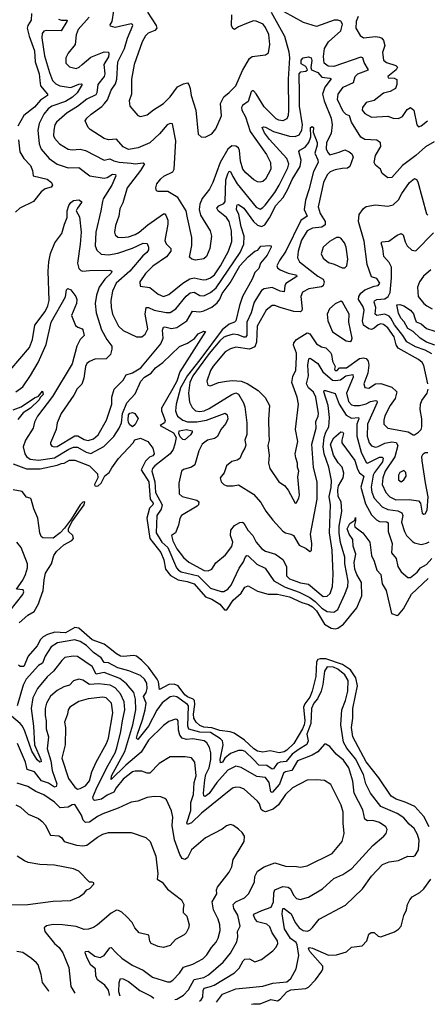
# Model space of a CAD drawing. Extents: x 1268547 to 1425625, y 515768 to 616754.
# Tile 20 of 256: x 1324845 to 1327880, y 521032 to 528369. Entities that reach past the tile are written whole.
import ezdxf

# ---------------------------------------------------------------- set-up
doc = ezdxf.new("R2010")
doc.units = 0

msp = doc.modelspace()

# ---------------------------------------------------------------- linework, layer by layer
at = {"layer": '0CON10XD'}
for points in [[(1326716.2, 528425), (1326816.1, 528245), (1326848.4, 528128.4), (1326854.8, 528085), (1326845.2, 527925), (1326846, 527695), (1326844.6, 527655), (1326835, 527630), (1326805, 527615.5), (1326775, 527620.4), (1326755, 527630.9), (1326665, 527719.5), (1326605, 527817.3), (1326585, 527838.9), (1326575, 527840), (1326569.1, 527830.9), (1326545, 527760), (1326505, 527729.6), (1326496, 527715), (1326499.2, 527695), (1326526.5, 527645), (1326561.9, 527535), (1326682.9, 527365), (1326712.9, 527305), (1326713.8, 527255), (1326675, 527181.4), (1326655, 527163.1), (1326635, 527158.1), (1326615, 527161.1), (1326589.2, 527175), (1326527.7, 527227.7), (1326506.1, 527255), (1326488.7, 527315), (1326481.6, 527395), (1326473.8, 527413.8), (1326455, 527426.1), (1326425, 527430), (1326394.6, 527405), (1326336.8, 527305), (1326281.8, 527155), (1326257.1, 527105), (1326203.3, 527036.7), (1326186.7, 526995), (1326182.1, 526955), (1326192.3, 526912.3), (1326264.3, 526795), (1326273.1, 526755), (1326261.1, 526665), (1326235.7, 526605), (1326215, 526587.5), (1326155, 526577.5), (1326126.2, 526585), (1326110.3, 526600.3), (1326125.6, 526685.6), (1326127.1, 526745), (1326093.3, 526893.3), (1326085.5, 526945), (1326022.9, 527042.9), (1325948, 527088), (1325875, 527088), (1325864.4, 527094.4), (1325857.5, 527115), (1325865.7, 527145), (1325895, 527184.2), (1325917.2, 527202.8), (1325984.4, 527235.6), (1325994.4, 527255), (1326008.7, 527465), (1325981.7, 527591.7), (1325965.6, 527595.6), (1325942.9, 527585), (1325885, 527518.9), (1325815, 527452), (1325725.8, 527414.2), (1325655, 527402.5), (1325615, 527421.5), (1325565, 527478), (1325505, 527473.6), (1325475, 527482.7), (1325370.2, 527550.2), (1325355.6, 527565.6), (1325333.3, 527615), (1325344.4, 527635), (1325376.9, 527665), (1325457.2, 527722.8), (1325476.8, 527743.2), (1325497.5, 527772.5), (1325525.3, 527845), (1325558.8, 527891.2), (1325567.6, 527925), (1325575.3, 528055), (1325625.5, 528154.5), (1325647.6, 528232.4), (1325686.3, 528326.3), (1325684.3, 528334.3), (1325675, 528337.5), (1325555, 528311.4), (1325521.2, 528321.2), (1325518.3, 528331.7), (1325533.5, 528356.5), (1325546, 528436)], [(1325795.5, 528425), (1325860, 528325), (1325865.5, 528305), (1325852, 528288), (1325800.3, 528269.7), (1325781.2, 528248.8), (1325757.7, 528205), (1325696.8, 528035), (1325676.8, 527925), (1325678.5, 527815), (1325659.4, 527765), (1325664, 527725), (1325725.6, 527655.6), (1325745, 527648.6), (1325795, 527659.4), (1325841.8, 527698.2), (1325915.7, 527745), (1325964.4, 527795), (1326020.8, 527869.2), (1326065, 527892.2), (1326095, 527898), (1326105, 527886.7), (1326115.4, 527855.4), (1326120.9, 527805), (1326155.5, 527695), (1326175, 527516.7), (1326195, 527496.2), (1326225, 527493.3), (1326275, 527518.8), (1326306, 527555), (1326347, 527653), (1326340, 527745), (1326365.6, 527795), (1326405, 527825.6), (1326454.1, 527875.9), (1326505, 527989.2), (1326555, 528078.8), (1326575, 528095.7), (1326674.1, 528105.9), (1326697.1, 528122.9), (1326707.8, 528185), (1326698.9, 528258.9), (1326675, 528311.9), (1326657.5, 528335), (1326605, 528358.2), (1326585, 528359.6), (1326545, 528346.4), (1326474.5, 528315.5), (1326445, 528296), (1326432.7, 528302.7), (1326422.5, 528325), (1326424.4, 528405)], [(1327931.5, 527458.5), (1327867.5, 527422.5), (1327795, 527358), (1327695, 527281.8), (1327616, 527194), (1327585, 527191.2), (1327543.2, 527223.2), (1327532.5, 527255), (1327495, 527284), (1327484.5, 527305), (1327494.2, 527355.8), (1327534.5, 527425), (1327531.7, 527451.7), (1327505, 527470), (1327415, 527477.2), (1327385, 527492.7), (1327315.6, 527605.6), (1327301.7, 527651.7), (1327275, 527662.1), (1327253.7, 527683.7), (1327212.1, 527775), (1327215.3, 527814.7), (1327254.5, 527865), (1327329.9, 527900.1), (1327341.8, 527945), (1327362.7, 527965), (1327442.5, 527995), (1327408.8, 528051.2), (1327399.4, 528085), (1327385, 528089.6), (1327185, 528020), (1327141.6, 528021.6), (1327111.1, 528045), (1327105.9, 528095), (1327114.8, 528155), (1327144.3, 528205), (1327235.8, 528285), (1327249.3, 528335), (1327237.2, 528357.2), (1327215, 528365.9), (1327186.7, 528365), (1327055, 528318.7), (1326958.1, 528348.1), (1326815, 528427.1)], [(1324932, 528415), (1324930, 528365), (1324904.7, 528325), (1324900.8, 528305), (1324914.2, 528245), (1324955, 528138), (1324960.5, 528055), (1324990.6, 527965), (1324994.8, 527915.2), (1324999.6, 527875), (1325052, 527815), (1325052.3, 527805), (1325000.4, 527769.6), (1324955, 527717.5), (1324875, 527653.8), (1324830.3, 527575)], [(1325133, 528373), (1325155, 528365.4), (1325197.5, 528365), (1325196.9, 528355), (1325154.8, 528285.2), (1325042, 528288), (1325025, 528283.4), (1325011, 528265), (1325010.4, 528235), (1325030.6, 528100.6), (1325066.7, 527975), (1325090.3, 527915), (1325115, 527890.4), (1325142.5, 527875), (1325225, 527863.8), (1325285, 527887.8), (1325305, 527890), (1325310.8, 527885), (1325273.8, 527825), (1325239.1, 527790.9), (1325185, 527760.2), (1325085, 527723.8), (1325056.5, 527703.5), (1325024, 527666), (1324989.4, 527595), (1324980.8, 527545), (1324989.2, 527445), (1325005.3, 527405), (1325065.2, 527335.2), (1325122.9, 527292.9), (1325205, 527264.6), (1325285, 527267.8), (1325366, 527206), (1325475, 527187), (1325495, 527192), (1325535, 527218.2), (1325559.2, 527215), (1325561.9, 527205), (1325531.8, 527135), (1325466.7, 527035), (1325460.7, 527015), (1325450, 526945), (1325411.4, 526785), (1325407.2, 526685), (1325420.4, 526650.4), (1325452.5, 526622.5), (1325507.1, 526617.1), (1325575, 526628.8), (1325684.5, 526665.5), (1325765, 526703.5), (1325795, 526700.8), (1325803.8, 526675), (1325803.6, 526655), (1325791.5, 526635), (1325761, 526609), (1325664.1, 526495), (1325563.8, 526406.2), (1325535.3, 526345), (1325524.2, 526275.8), (1325525.9, 526225), (1325535.8, 526175.8), (1325581.5, 526085), (1325615, 526053.1), (1325715, 526006.7), (1325755, 526005.6), (1325779.4, 526025), (1325798.5, 526065), (1325778.3, 526175), (1325786.2, 526223.8), (1325805, 526224), (1325845, 526203.8), (1325935, 526186.4), (1325965, 526188), (1326006.8, 526213.2), (1326085, 526307.8), (1326115, 526334.1), (1326145, 526337.6), (1326185, 526314), (1326215, 526312.4), (1326265, 526335.8), (1326308.3, 526371.7), (1326486.6, 526635), (1326513.5, 526695), (1326515.6, 526755), (1326493.9, 526825), (1326477, 526917), (1326460.4, 526955), (1326461.6, 526978.4), (1326465, 526988.6), (1326475, 526991.5), (1326515, 526963.4), (1326585, 526865.3), (1326615, 526838.9), (1326645, 526827.6), (1326669.3, 526840.7), (1326705, 526892.3), (1326752.1, 526985), (1326806.9, 527045), (1326841.5, 527105), (1326872.6, 527177.4), (1326932.3, 527275), (1326941.8, 527321.8), (1326924.4, 527385.6), (1326932.1, 527397.9), (1326971.1, 527418.9), (1326998.5, 527455), (1327013.3, 527495), (1327011.4, 527565), (1327022.7, 527572.7), (1327032.2, 527565), (1327031.2, 527531.2), (1327059.4, 527455), (1327060.2, 527435), (1327043.4, 527375), (1327064.8, 527325), (1327067.2, 527305), (1327031.7, 527238.3), (1326998.5, 527101.5), (1326972.7, 527025), (1326963.5, 526955), (1326985.3, 526904.7), (1326938.2, 526871.8), (1326825.9, 526644.1), (1326778.5, 526575), (1326760.5, 526535), (1326765, 526518.9), (1326784.1, 526504.1), (1326845, 526479.8), (1326898.8, 526468.8), (1326906.9, 526465), (1326908.1, 526455), (1326827.3, 526402.7), (1326819.5, 526385), (1326815, 526341.5), (1326785, 526344.8), (1326725, 526373.1), (1326665, 526363.2), (1326645, 526350), (1326590.2, 526265), (1326568.1, 526185), (1326537.2, 526115), (1326535, 526014.4), (1326525.9, 526004.1), (1326515, 526003.5), (1326470.7, 526020.7), (1326435, 526025.7), (1326385, 526011), (1326365, 526003), (1326335, 525976), (1326255, 525881.5), (1326134.1, 525715), (1326113, 525665), (1326100.6, 525585), (1326109.7, 525519.7), (1326128, 525478), (1326153.1, 525455), (1326185, 525449.2), (1326218.6, 525455), (1326255, 525470.7), (1326423.6, 525576.4), (1326455, 525587.6), (1326475, 525579.1), (1326511.4, 525515), (1326520.7, 525485), (1326536.7, 525365), (1326536.8, 525276.8), (1326522.5, 525235), (1326527.8, 525197.8), (1326521.8, 525175), (1326503.5, 525146.5), (1326485, 525098), (1326465, 525086), (1326425, 525075.8), (1326385, 525044.3), (1326367.4, 524992.6), (1326336.9, 524955), (1326345, 524924.2), (1326365, 524905.7), (1326386.4, 524896.4), (1326435, 524894.6), (1326475, 524904), (1326585, 524832.5), (1326640.1, 524770.1), (1326677.6, 524707.6), (1326730.7, 524640.7), (1326805, 524557.5), (1326825, 524544.3), (1326865, 524535.7), (1326884, 524525), (1326925, 524453.8), (1326977.5, 524427.5), (1327005, 524406.7), (1327016.7, 524415), (1327020, 524465), (1327010, 524535), (1327059, 524795), (1327059.7, 524925), (1327032.2, 525032.2)], [(1325362.6, 528387.4), (1325279.2, 528295), (1325266.1, 528255), (1325258.5, 528185), (1325205, 528120), (1325187.5, 528085), (1325188.6, 528045), (1325216.8, 528016.8), (1325265, 528005.5), (1325288.1, 528015), (1325309.6, 528035), (1325375, 528090.8), (1325475, 528128.5), (1325505, 528127.5), (1325509.2, 528115), (1325505, 528091.4), (1325472.3, 528035), (1325477.9, 527965), (1325474.2, 527945.8), (1325427.3, 527885), (1325419.8, 527825), (1325411.5, 527808.5), (1325345, 527775.9), (1325275, 527721.2), (1325198.5, 527675), (1325118.5, 527605), (1325106.2, 527585), (1325098.2, 527545), (1325097.3, 527505), (1325104.5, 527485), (1325140.6, 527445), (1325205.3, 527405.3), (1325235, 527400), (1325295, 527403.1), (1325334.7, 527394.7), (1325475, 527322), (1325515, 527332.5), (1325545, 527317.8), (1325585, 527308.4), (1325675, 527300.9), (1325705, 527295.4), (1325763.2, 527303.2), (1325774.2, 527295), (1325743.2, 527245), (1325644.6, 527115), (1325611.8, 527005), (1325591.2, 526958.8), (1325583.2, 526905), (1325558, 526835), (1325550.5, 526785), (1325555.7, 526765), (1325575, 526749.5), (1325605, 526745.4), (1325655, 526749.7), (1325705, 526768), (1325735, 526784.7), (1325799.8, 526840.2), (1325915, 526921.8), (1325925, 526921.5), (1325933, 526913), (1325947.8, 526875), (1325948.6, 526845), (1325924.7, 526724.7), (1325935, 526698.9), (1325969.6, 526665), (1325970, 526645), (1325938.7, 526601.3), (1325835, 526532.3), (1325782.8, 526477.2), (1325740.6, 526415), (1325742.9, 526382.9), (1325815, 526372.5), (1325875, 526324.6), (1325915, 526306.4), (1325955, 526320.4), (1326058.8, 526405), (1326111.8, 526438.2), (1326145, 526446.3), (1326210.6, 526430.6), (1326235, 526431.8), (1326265, 526444.7), (1326295, 526467.6), (1326339.8, 526535), (1326398.9, 526645), (1326423.7, 526716.3), (1326422.9, 526795), (1326405, 526865.6), (1326384.7, 526895), (1326322.8, 526945), (1326313.8, 526965), (1326327.5, 526982.5), (1326365, 527000.4), (1326374.7, 527015), (1326379.8, 527175), (1326395, 527220.6), (1326405, 527239.4), (1326415, 527236.7), (1326430.8, 527200.8), (1326463.4, 527145), (1326605, 526971.5), (1326635, 526957.7), (1326655, 526968.5), (1326672.1, 526987.9), (1326745, 527081.8), (1326777.6, 527135), (1326841.7, 527265), (1326848.9, 527295), (1326835.3, 527335), (1326705.2, 527475), (1326668.4, 527525), (1326650, 527565), (1326659.4, 527570.6), (1326675, 527567.8), (1326735, 527535.2), (1326855, 527501.5), (1326895, 527499.7), (1326925, 527511.8), (1326944.8, 527545), (1326951, 527585), (1326927.7, 527725), (1326929.3, 527815), (1326925.6, 527965), (1326938.5, 527981.5), (1326975, 527985.7), (1326988, 527995), (1326975, 528021.1), (1326939.8, 528039.8), (1326941.8, 528068.2), (1326955, 528083.5), (1326995, 528091.2), (1327015, 528085.6), (1327021.2, 528065), (1327013.6, 528013.6), (1327018.1, 527995), (1327063.8, 527975), (1327095, 527940), (1327154.4, 527934.4), (1327165, 527927.5), (1327117.6, 527865), (1327098.9, 527815), (1327111.5, 527765), (1327163.2, 527635), (1327172.3, 527585), (1327165, 527520.8), (1327130.5, 527455), (1327126.3, 527406.3), (1327138.5, 527378.5), (1327155, 527362.9), (1327225, 527381.2), (1327265, 527399.1), (1327298, 527385), (1327318.6, 527368.6), (1327326.9, 527345), (1327304.3, 527275), (1327286.9, 527263.1), (1327245, 527260.5), (1327195, 527251.2), (1327156, 527234), (1327135, 527213.5), (1327106.7, 527155), (1327068.6, 526975), (1327082.3, 526925), (1327119, 526865), (1327118.8, 526841.2), (1327095, 526822.4), (1327025, 526814.7), (1326984.6, 526795), (1326942.8, 526725), (1326917.8, 526645), (1326914.7, 526594.7), (1326927.5, 526565), (1327065, 526456.6), (1327103.5, 526435), (1327110.9, 526415), (1327105, 526386), (1327091.9, 526378.1), (1326997.4, 526362.6), (1326951.8, 526338.2), (1326938, 526305), (1326948.4, 526215), (1326945, 526201.4), (1326935, 526192.9), (1326885, 526194), (1326784.8, 526224.8), (1326745, 526240.3), (1326725, 526240), (1326680.4, 526205), (1326613.9, 526085), (1326607.6, 525965), (1326595, 525931.8), (1326555, 525914.8), (1326455, 525929.7), (1326415, 525917.3), (1326375.6, 525895), (1326285, 525788.1), (1326265, 525754), (1326239.4, 525675), (1326245, 525646.7), (1326265, 525640.8), (1326324.6, 525665.4), (1326384, 525676), (1326429.1, 525680.9), (1326495, 525675.3), (1326538.9, 525658.9), (1326621.1, 525605), (1326672.6, 525552.6), (1326704.5, 525495), (1326697, 525393), (1326698.9, 525281.1)], [(1327365, 528392.2), (1327351.3, 528355), (1327347.9, 528305), (1327380.1, 528250.1), (1327405, 528233.2), (1327495, 528243.2), (1327525, 528239.6), (1327540.9, 528230.9), (1327552.9, 528215), (1327563.2, 528176.8), (1327546.2, 528125), (1327555, 528068), (1327575, 528048.9), (1327645, 528027.1), (1327657.5, 528015), (1327648.6, 527995), (1327587.1, 527945), (1327587.5, 527935), (1327632.1, 527932.1), (1327652.3, 527922.3), (1327654.2, 527885), (1327644, 527856), (1327602.5, 527835), (1327555, 527822), (1327485, 527767.5), (1327425, 527751.8), (1327397.5, 527715), (1327395, 527693.8), (1327415, 527670.6), (1327463.6, 527643.6), (1327585, 527650), (1327625, 527635.8), (1327665, 527632), (1327695, 527648.8), (1327731.3, 527698.7), (1327755, 527714), (1327778.6, 527695), (1327802.5, 527585), (1327815, 527570.8), (1327835, 527578), (1327882, 527615)], [(1324835.4, 527474.6), (1324845.5, 527385), (1324875, 527335.7), (1324925, 527282.9), (1324941.2, 527245), (1324945.9, 527205.9), (1325049.5, 527179.5), (1325080.5, 527155), (1325089.4, 527135), (1325079.3, 527120.7), (1325035, 527109.1), (1325005, 527086.5), (1324946.7, 527013.3), (1324846.3, 526963.7), (1324814.4, 526935)], [(1327883.2, 525655), (1327853.2, 525793.2), (1327841.8, 525815), (1327815, 525836.9), (1327662, 525922), (1327648.1, 525945), (1327633, 526005), (1327585, 526072.2), (1327555, 526096.6), (1327535, 526101.9), (1327515, 526096.1), (1327485, 526069.5), (1327465, 526060.6), (1327445, 526066.4), (1327405, 526093.8), (1327396.6, 526125), (1327410.2, 526205), (1327400.3, 526235), (1327367.2, 526285), (1327369.7, 526305), (1327385, 526330), (1327414.4, 526355.6), (1327485, 526383.6), (1327515, 526388.6), (1327525.5, 526405), (1327505, 526440.9), (1327463.3, 526453.3), (1327431.8, 526545), (1327409, 526719), (1327367.3, 526865), (1327373.5, 526916.5), (1327405, 526962.9), (1327425, 526978.1), (1327495, 526988.1), (1327585, 526980), (1327625, 526990.5), (1327665, 527026.9), (1327690, 527075), (1327748.2, 527155), (1327785, 527184.4), (1327798.9, 527178.9), (1327809.9, 527159.9), (1327872.9, 526922.9), (1327885, 526913.3)], [(1324775, 525757.5), (1324917.9, 525925), (1324941.3, 525985), (1324958.3, 526091.7), (1325033.5, 526195), (1325054.2, 526235.8), (1325065.3, 526275.3), (1325056.4, 526495), (1325061.3, 526565), (1325075, 526626.7), (1325106.9, 526705), (1325159.2, 526775), (1325177.5, 526845), (1325198.8, 526895), (1325197.6, 526945), (1325210.2, 526985), (1325225, 527006.7), (1325245, 527021.2), (1325285, 527027.3), (1325304.4, 527015), (1325305.6, 527005.6), (1325274.5, 526965), (1325266.5, 526945), (1325289.5, 526899.5), (1325302.5, 526785), (1325296.3, 526695), (1325275.5, 526555.5), (1325286.1, 526516.1), (1325299.2, 526499.2), (1325315, 526493.8), (1325365, 526501.2), (1325515, 526502.1), (1325530, 526495), (1325525, 526480), (1325479.8, 526435), (1325437.2, 526375), (1325415.9, 526315), (1325407.8, 526255), (1325414.7, 526184.7), (1325455, 526058), (1325494, 525986), (1325530.9, 525935), (1325531.5, 525915), (1325520, 525875), (1325487.9, 525842.1), (1325405, 525840), (1325365, 525822.2), (1325344.2, 525805.8), (1325334, 525785), (1325322.7, 525697.3), (1325307.2, 525652.8), (1325271.7, 525618.3), (1325248.7, 525571.3), (1325154.5, 525435), (1325124.4, 525365), (1325115.7, 525315), (1325073.1, 525215), (1325073.1, 525205), (1325085, 525191.5), (1325105, 525185.4), (1325125, 525188.7), (1325255, 525266.9), (1325278.1, 525268.1), (1325325, 525239.5), (1325355, 525233.6), (1325395, 525245.4), (1325430, 525275), (1325492.1, 525385), (1325529.7, 525505), (1325531.6, 525555), (1325548.9, 525615), (1325616.4, 525683.6), (1325637.2, 525722.8), (1325685, 525736.5), (1325746, 525775), (1325895, 525953.6), (1325912.9, 525995), (1325908.8, 526055), (1325915, 526078.5), (1325925, 526080.7), (1325975, 526066.8), (1326015.6, 526074.4), (1326090, 526125), (1326132.4, 526197.6), (1326185, 526192.1), (1326215, 526199.2), (1326275, 526227.6), (1326315, 526258.8)], [(1327265, 526518.8), (1327280, 526535), (1327287.1, 526585), (1327275.7, 526675), (1327264.3, 526705), (1327235, 526740.8), (1327225, 526747.1), (1327205, 526745.6), (1327152.5, 526715), (1327105.8, 526675), (1327089.4, 526625), (1327105, 526592.9), (1327145, 526560), (1327187.6, 526547.6), (1327245, 526519.2), (1327265, 526518.8)], [(1327915, 525878.8), (1327865, 525907.1), (1327791, 525931), (1327727.5, 525967.5), (1327697, 526015), (1327635.5, 526095), (1327608.9, 526145), (1327595, 526159.4), (1327565, 526174.8), (1327505, 526164.2), (1327491.8, 526175), (1327496.5, 526225), (1327485.3, 526265), (1327487.9, 526275), (1327505, 526283.7), (1327565, 526289.2), (1327587.7, 526305), (1327603.5, 526336.5), (1327614.5, 526445), (1327613.8, 526525), (1327595, 526560), (1327555.4, 526605), (1327549.5, 526665), (1327536.2, 526705), (1327545, 526713.8), (1327592.4, 526717.6), (1327655, 526763.1), (1327685, 526776.2), (1327700, 526765), (1327714, 526714), (1327730, 526685), (1327765, 526652.5), (1327795, 526647.5), (1327925, 526780.4)], [(1326315, 526258.8), (1326334.1, 526285.9), (1326351.9, 526328.1), (1326412.1, 526407.9), (1326485, 526534.2), (1326545, 526602.2), (1326595, 526642.9), (1326617.5, 526652.5), (1326639.7, 526680.3), (1326707.5, 526687.5), (1326716.7, 526685), (1326716.2, 526675), (1326687.3, 526615), (1326637.1, 526555), (1326625, 526515.6), (1326595.3, 526484.7), (1326575.6, 526434.4), (1326504.5, 526305), (1326481.5, 526238.5), (1326453.9, 526125), (1326445.2, 526114.8), (1326405, 526100.3), (1326353.1, 526056.9), (1326185.2, 525835), (1326093.2, 525716.8), (1326043.3, 525625), (1326009.3, 525505), (1326005.3, 525455.3), (1326011.3, 525431.3), (1326020.9, 525415), (1326058.8, 525385), (1326095, 525372.2), (1326165, 525372.6), (1326235, 525384.8), (1326375, 525437.6), (1326390.9, 525425), (1326394.2, 525395), (1326381, 525359), (1326343.1, 525315), (1326317.3, 525262.7), (1326295, 525248.2), (1326243.2, 525236.8), (1326202.9, 525205), (1326180, 525155), (1326147.8, 525052.2), (1326125, 525035.6), (1326065, 525017.5), (1326050.8, 525005), (1326028.7, 524915), (1326033.4, 524836.6), (1326055, 524816.1), (1326165, 524788.5), (1326179.2, 524775), (1326175.8, 524755), (1326167.5, 524745), (1326049.5, 524675), (1326037.1, 524652.9), (1326027, 524603), (1326005.5, 524544.5), (1325974.4, 524525), (1325985, 524485.8), (1326015, 524426.2), (1326065, 524360.3), (1326105, 524326.1), (1326218.6, 524265), (1326247.1, 524262.9), (1326275.6, 524275), (1326305, 524322), (1326377.6, 524382.4), (1326425, 524442.9), (1326431.8, 524475), (1326415.2, 524525), (1326416.4, 524565), (1326445, 524599.6), (1326485, 524622.9), (1326505, 524624), (1326515, 524616), (1326542.7, 524565), (1326581.5, 524525), (1326605.4, 524475.4), (1326648.1, 524425), (1326675, 524408.2), (1326750, 524385), (1326805, 524347.3), (1326830.5, 524295), (1326832.3, 524225), (1326855, 524201.1), (1326935, 524172), (1326995, 524163.4), (1327105, 524071.8), (1327135, 524073.1), (1327157.4, 524092.6), (1327174.7, 524144.7), (1327179.2, 524235), (1327172.3, 524415), (1327151.9, 524545), (1327158.9, 524755), (1327148.4, 524815), (1327165, 524883.8), (1327166.7, 524935), (1327145.8, 525035), (1327111, 525135), (1327105.5, 525185), (1327113, 525255), (1327123.8, 525295), (1327146.8, 525335), (1327152.3, 525405), (1327140.8, 525495), (1327108.7, 525595), (1327113.3, 525606.7), (1327123, 525607), (1327194.6, 525584.6), (1327224.4, 525505), (1327275, 525422.2), (1327315, 525400.7), (1327368.6, 525405), (1327370.9, 525395), (1327356.3, 525355), (1327356.4, 525265), (1327386.9, 525145), (1327425, 525069.1), (1327435.6, 525065), (1327525, 525109.2), (1327545, 525108.9), (1327550.8, 525100.8), (1327546.5, 525075), (1327485.8, 524995), (1327476.9, 524975), (1327461.1, 524885), (1327467, 524847), (1327485, 524803.6), (1327545, 524737.8), (1327585, 524719.4), (1327659.9, 524709.9), (1327689.2, 524695), (1327698.4, 524675), (1327688.4, 524625), (1327709.2, 524555), (1327726.1, 524526.1), (1327769.9, 524479.9), (1327785, 524470), (1327835, 524459.4), (1327875, 524467.5), (1327895, 524477.3)], [(1327905.6, 526505), (1327851.9, 526458.1), (1327823.1, 526415), (1327807.8, 526375), (1327811.4, 526305), (1327854.6, 526254.6), (1327875.5, 526235.5), (1327915.3, 526215.3)], [(1324815, 525594.6), (1324867.1, 525632.9), (1324925, 525716.5), (1324982.6, 525815), (1325041.5, 525948.5), (1325078.1, 526115), (1325187.1, 526302.9), (1325193.4, 526356.6), (1325204.2, 526365.8), (1325226.4, 526356.4), (1325262.3, 526305), (1325269.2, 526285), (1325267.5, 526255), (1325231.4, 526165), (1325260.9, 526090.9), (1325276.7, 526076.7), (1325311.2, 526065), (1325315, 526057.5), (1325325.6, 526015), (1325294.8, 525985.2), (1325270.7, 525935), (1325236.2, 525805), (1325089.7, 525560.3), (1324976.9, 525415), (1324955, 525370), (1324944.5, 525325), (1324887.5, 525235), (1324871.8, 525185), (1324882, 525135), (1324895, 525114.6), (1324921.9, 525095), (1324985, 525086.8), (1325105, 525104.5), (1325210.2, 525169.8), (1325245, 525184.1), (1325275, 525183.7), (1325338.8, 525145), (1325375, 525136.2), (1325471.1, 525188.9), (1325545, 525263.8), (1325585, 525324.5), (1325602.3, 525365), (1325609.3, 525435), (1325643.1, 525515), (1325705, 525580.7), (1325746.2, 525675), (1325775, 525704.8), (1325823.3, 525735), (1325855, 525773.9), (1325910.7, 525815), (1326035, 525933.1), (1326095, 525957.3), (1326146.3, 525993.7), (1326175, 526028), (1326215, 526046.9), (1326228, 526045), (1326037.3, 525745), (1326014.4, 525675), (1325985, 525621.8), (1325902, 525475), (1325901.7, 525455), (1325928.9, 525381.1), (1325923.3, 525365), (1325891.2, 525345), (1325990.6, 525290.6), (1326008.9, 525255), (1326001, 525205), (1325987, 525165), (1325966.5, 525135), (1325850.7, 525045), (1325834.7, 525025), (1325830, 525005), (1325852.3, 524925), (1325857.1, 524845), (1325904.5, 524755), (1325897.7, 524722.3), (1325866.7, 524675), (1325861.9, 524545), (1325902.9, 524475), (1325947, 524437), (1326011.6, 524285), (1326026.5, 524266.5), (1326046.5, 524255), (1326175, 524225.4), (1326265, 524133.2), (1326345, 524107.9), (1326365, 524107.5), (1326394.7, 524125.3), (1326419.5, 524155), (1326478.9, 524281.1), (1326511.5, 524328.5), (1326525, 524361.9), (1326535, 524375.6), (1326545, 524374.5), (1326611.5, 524311.5), (1326671.5, 524281.5), (1326736.7, 524186.7), (1326820.6, 524140.6), (1326925, 524103.8), (1327005, 524062.3), (1327044.6, 524034.6), (1327095, 523984.2), (1327135, 523958.8), (1327185, 523954.2), (1327214.6, 523975), (1327265, 524087.5), (1327287.5, 524145), (1327290.3, 524185), (1327265.8, 524315), (1327266, 524365), (1327232.7, 524472.7), (1327223.6, 524543.6), (1327223.5, 524595), (1327243.5, 524705), (1327239.2, 524775), (1327217.4, 524815), (1327213.4, 524865), (1327219.2, 524895), (1327253.3, 524955), (1327259.4, 524989.4), (1327245.9, 525035), (1327217.4, 525067.4), (1327182.6, 525125), (1327159.2, 525205), (1327185, 525253.9), (1327235, 525297.3), (1327251.9, 525295), (1327257.2, 525285), (1327243.5, 525236.5), (1327244.7, 525214.7), (1327340.2, 525085), (1327360.2, 525019.8), (1327375, 524992.8), (1327406.3, 524966.3), (1327386, 524885), (1327420.9, 524760.9), (1327465, 524679.1), (1327502.4, 524642.4), (1327525, 524630.7), (1327578, 524628), (1327588.6, 524618.6), (1327588.2, 524555), (1327618.4, 524465), (1327614.4, 524395), (1327647.3, 524355), (1327661.2, 524295), (1327685.5, 524255.5), (1327735, 524212.3), (1327755, 524212.1), (1327805, 524251.1), (1327830, 524285), (1327875, 524309.4), (1327912.6, 524355)], [(1327305, 525971.4), (1327315, 525978.8), (1327320, 525995), (1327296.2, 526113.8), (1327298.5, 526175), (1327249.2, 526265), (1327235, 526271.4), (1327195, 526251.9), (1327151.9, 526215), (1327133.8, 526175), (1327139.6, 526125), (1327175, 526043.5), (1327275, 525975.8), (1327305, 525971.4)], [(1327935, 525943.9), (1327874.9, 525964.9), (1327826.1, 525995), (1327775.3, 526045), (1327735, 526067.6), (1327707.2, 526117.2), (1327683.2, 526145), (1327665, 526182.9), (1327654, 526245), (1327675, 526246.2), (1327705, 526235.6), (1327755, 526205.4), (1327778.2, 526178.2), (1327786.3, 526145), (1327797.6, 526117.6), (1327835, 526103.4), (1327875, 526068.4), (1327998, 526028)], [(1326698.9, 525281.1), (1326701.9, 525235), (1326691.8, 525195), (1326701.4, 525125), (1326697.1, 525065), (1326706.9, 525025), (1326775.7, 524925), (1326817.5, 524897.5), (1326845, 524863.3), (1326895, 524765.7), (1326905, 524767.5), (1326923.8, 524805), (1326927.2, 524825), (1326916.4, 524963.6), (1326923.4, 525005), (1326912.6, 525035), (1326914.4, 525065), (1326900, 525105), (1326896.8, 525135), (1326915.3, 525225), (1326899.7, 525315), (1326920, 525505), (1326911.2, 525555), (1326871.6, 525665), (1326879.9, 525710.1), (1326902.3, 525757.8), (1326905.3, 525855), (1326905.8, 525885), (1326882.9, 525942.9), (1326885, 525961.9), (1326905.5, 525985), (1326986.2, 526036.2), (1327005, 526028.1), (1327055, 525952.5), (1327091.2, 525931.2), (1327125, 525923.1), (1327159.8, 525889.8), (1327167.4, 525875), (1327174.7, 525825), (1327194, 525785), (1327188, 525765), (1327195, 525754.6), (1327210, 525755), (1327226.1, 525773.9), (1327277.5, 525775), (1327375, 525844.7), (1327405, 525850.4), (1327425, 525843.3), (1327439.6, 525825), (1327445.8, 525794.2), (1327436.2, 525735), (1327408.5, 525655), (1327415, 525627.5), (1327445, 525622.7), (1327495, 525655.4), (1327535, 525658.8), (1327615, 525629.4), (1327652.5, 525595), (1327640.9, 525545), (1327604.7, 525495), (1327565, 525416), (1327555.5, 525385), (1327556.9, 525355), (1327586.2, 525326.2), (1327737.1, 525297.1), (1327775, 525275.8), (1327785, 525275.8), (1327815, 525295.7), (1327833.3, 525315), (1327840.4, 525335), (1327838.8, 525395), (1327826.7, 525465), (1327828.4, 525505), (1327839.2, 525530.8), (1327879.1, 525585), (1327885.5, 525615)], [(1327032.2, 525032.2), (1327020, 525205), (1327052.4, 525325), (1327050.3, 525375), (1327066.5, 525413.5), (1327068.9, 525435), (1327050.8, 525555), (1327032.2, 525592.2), (1326996.5, 525625), (1326980, 525655), (1326995.8, 525714.2), (1326989.8, 525795), (1326997.7, 525842.3), (1327005, 525846.7), (1327015, 525842.5), (1327065, 525806.9), (1327101.3, 525745), (1327175, 525682.9), (1327195, 525679.8), (1327234.2, 525685.8), (1327273.9, 525716.1), (1327325.7, 525725), (1327327.5, 525705), (1327277.5, 525585), (1327293, 525525), (1327315, 525500), (1327335, 525493.2), (1327375, 525494.8), (1327425, 525507), (1327457.2, 525522.8), (1327495, 525532.1), (1327505, 525529.4), (1327507.3, 525517.3), (1327434.8, 525355), (1327432.4, 525265), (1327447.2, 525215), (1327465, 525194.6), (1327494.7, 525184.7), (1327515, 525188.3), (1327565, 525213.8), (1327615, 525222), (1327648, 525218), (1327660.4, 525195), (1327637.4, 525112.6), (1327566.9, 525005), (1327549.1, 524955), (1327544.8, 524905), (1327570.3, 524845), (1327602.2, 524812.2), (1327645, 524791.9), (1327745, 524793.3), (1327814.3, 524784.3), (1327829.2, 524765), (1327842.7, 524692.7), (1327855, 524683.3), (1327865, 524686.7), (1327878.1, 524715), (1327886.5, 524813.5), (1327866.7, 524916.7), (1327841.3, 525081.3), (1327840.2, 525115), (1327849.2, 525135), (1327865, 525144.7), (1327885, 525144.7)], [(1324795, 525460.9), (1324856.3, 525483.7), (1324955, 525550.6), (1324986.1, 525563.9), (1325015, 525600), (1325019.1, 525575), (1324996.4, 525553.6), (1324990, 525535), (1324925.2, 525475), (1324870.7, 525439.3), (1324829.9, 525390.1)], [(1325685, 525334.7), (1325665, 525348.9), (1325655, 525366.2), (1325652.9, 525387.1), (1325655.7, 525425), (1325665, 525436.2), (1325685, 525442), (1325702.5, 525435), (1325727.3, 525397.3), (1325705, 525351.2), (1325685, 525334.7)], [(1326075, 525239.3), (1326059.5, 525239.5), (1326040.2, 525260.3), (1326030.8, 525285), (1326033.1, 525305), (1326086.1, 525316.1), (1326130, 525305), (1326130, 525295), (1326116.1, 525275), (1326075, 525239.3)], [(1324795, 525059.7), (1324895, 525021.2), (1324998.4, 525021.6), (1325125, 525048.9), (1325155, 525062.5), (1325175, 525064.5), (1325215.8, 525085.8), (1325255, 525087.5), (1325364.2, 525044.2), (1325423.6, 524983.6), (1325427.7, 524955), (1325402.5, 524905), (1325404.3, 524894.3), (1325415, 524891.8), (1325428.1, 524895), (1325450.9, 524915), (1325479, 524971), (1325511.5, 524995), (1325530, 525030), (1325581, 525099), (1325688.6, 525215), (1325701.2, 525238.8), (1325745, 525249.5), (1325799.3, 525225), (1325836, 525175), (1325846.4, 525135), (1325835, 525118.5), (1325811, 525109), (1325781.5, 525078.5), (1325749.6, 525015), (1325806.2, 524925), (1325816.2, 524796.2), (1325838.8, 524765), (1325836.9, 524755), (1325811.8, 524728.2), (1325791.8, 524655), (1325813.6, 524503.6), (1325895, 524397.9), (1325919, 524345), (1325930.9, 524275), (1325967.1, 524227.1), (1326025, 524194.5), (1326093.1, 524183.1), (1326145, 524164.7), (1326229, 524069), (1326275, 524050.2), (1326335, 524013.9), (1326370.2, 523970.2), (1326387.7, 523972.3)], [(1327685, 524924.2), (1327705, 524940), (1327723, 524967), (1327720, 524995), (1327705, 525010), (1327675, 524994.2), (1327664.5, 524975), (1327665, 524940), (1327685, 524924.2)], [(1324841.8, 523875), (1324905, 523931.9), (1324951.7, 523958.3), (1324985.8, 524015), (1324997.9, 524052.1), (1325020, 524115), (1325025.9, 524195.9), (1325037.5, 524245), (1325081.4, 524315), (1325100, 524375), (1325118, 524405), (1325173.8, 524455), (1325232.3, 524487.7), (1325245, 524502.5), (1325241.2, 524525), (1325207.5, 524555), (1325209.4, 524575), (1325232, 524628), (1325325, 524754.4), (1325329.2, 524775), (1325315, 524774.4), (1325295, 524754.4), (1325230.3, 524649.7), (1325179.6, 524580.4), (1325145.4, 524544.6), (1325095, 524506.2), (1325017, 524507), (1325005, 524517.5), (1324994.3, 524544.3), (1324980.8, 524655), (1324950, 524725), (1324930, 524795), (1324923.6, 524803.6), (1324895, 524812), (1324863.1, 524853.1), (1324795, 524865.7)], [(1326387.7, 523972.3), (1326435, 524042.8), (1326493.3, 524095), (1326520.5, 524139.5), (1326545, 524150), (1326615, 524110.6), (1326695, 524088.4), (1326765, 524087.1), (1326855, 524068.7), (1326945, 524027), (1326995, 524011.1), (1327025, 523992.6), (1327055, 523963.1), (1327115, 523863.6), (1327165, 523834.3), (1327195, 523830.5), (1327215, 523835.3), (1327255, 523863.6), (1327355.6, 523985), (1327392.4, 524075), (1327390, 524175), (1327354.7, 524234.7), (1327340.6, 524275), (1327336.7, 524325), (1327346.8, 524385), (1327328.8, 524445), (1327325, 524496.2), (1327297.8, 524535), (1327284.4, 524575), (1327303.3, 524615), (1327340, 524640), (1327345, 524660), (1327345.7, 524635.7), (1327337.1, 524605), (1327340.9, 524590.9), (1327400, 524545), (1327452.2, 524475), (1327464.7, 524375), (1327484.1, 524335), (1327505, 524267.1), (1327532.9, 524235), (1327544.7, 524165), (1327574.8, 524115), (1327613.6, 523945), (1327655, 523930), (1327665.6, 523934.4), (1327702.3, 523977.7), (1327762.7, 524087.3), (1327887.3, 524205)], [(1324775, 523965.6), (1324868.6, 524085), (1324876.7, 524105), (1324870.8, 524120.8), (1324820, 524125), (1324867.3, 524192.7), (1324888.8, 524235), (1324902.6, 524285), (1324902.5, 524315), (1324856.5, 524435), (1324824.7, 524475)], [(1327895, 522354.1), (1327855, 522430.3), (1327786.2, 522505), (1327715, 522538.9), (1327649.4, 522559.4), (1327612.2, 522582.2), (1327519, 522719), (1327425, 522838.4), (1327325.9, 523025.9), (1327316.4, 523093.6), (1327326.7, 523165), (1327325.2, 523235.2), (1327359.8, 523405), (1327348, 523465), (1327308.3, 523525), (1327247.8, 523565), (1327125.1, 523605.1), (1327083.4, 523606.7), (1327065, 523600.3), (1327055.2, 523584.8), (1327049.7, 523475), (1327023.7, 523365), (1327005, 523321.7), (1326968.5, 523271.5), (1326957.7, 523245), (1326968.1, 523145), (1326964.3, 523115), (1326951.9, 523085), (1326885.2, 522975), (1326834.7, 522925), (1326815, 522914.4), (1326776.9, 522906.9), (1326710.7, 522920.7), (1326655, 522910.6), (1326615, 522918.3), (1326588.3, 522935), (1326519.9, 522999.9), (1326441.8, 523051.8), (1326412.1, 523062.1), (1326335, 523071.6), (1326275, 523092.5), (1326215, 523096.7), (1326185, 523108.8), (1326158.4, 523135), (1326142.6, 523165), (1326140.1, 523195), (1326149.8, 523265), (1326145.6, 523295.6), (1326136.4, 523306.4), (1326095, 523322.8), (1326075, 523338.2), (1326025, 523405.8), (1325995, 523418), (1325955, 523414.8), (1325885, 523377.5), (1325877.7, 523435), (1325868.8, 523455), (1325804, 523544), (1325754.2, 523594.2), (1325715.2, 523625.2), (1325695, 523632.2), (1325615, 523623.1), (1325595, 523627.2), (1325565, 523642.4), (1325505, 523690.8), (1325475, 523715.8), (1325385, 523749), (1325285, 523834.2), (1325255, 523839.1), (1325185, 523799.5), (1325105.6, 523804.4), (1325051.7, 523788.3), (1325019, 523771), (1325000.1, 523749.9), (1324975, 523704), (1324906.9, 523625), (1324875, 523550), (1324848.3, 523548.3), (1324835, 523560)], [(1326309.8, 521048.2), (1326355, 521108.1), (1326455, 521146.7), (1326580.2, 521159.7), (1326655, 521166.1), (1326730.2, 521189.8), (1326835, 521198.5), (1326865, 521224.4), (1326903.8, 521295), (1326922.4, 521395), (1326912.1, 521475), (1326902.8, 521492.8), (1326862, 521522), (1326817.7, 521595), (1326800.3, 521705), (1326805, 521746), (1326815, 521746.4), (1326865.3, 521705), (1326895, 521640.4), (1326925, 521601.6), (1326955, 521582.3), (1326985, 521576.5), (1327004.3, 521585), (1327025.3, 521604.7), (1327074, 521666), (1327270.4, 521769.6), (1327398, 521892), (1327463.6, 521986.4), (1327546.6, 522073.4), (1327595, 522094.4), (1327665, 522102.2), (1327735, 522135.8), (1327775, 522133.3), (1327790, 522140), (1327815, 522182.5), (1327820, 522255), (1327808, 522298), (1327782.4, 522342.4), (1327744.5, 522375), (1327705, 522422.5), (1327655, 522454), (1327533.8, 522505), (1327455.9, 522605), (1327421.6, 522675), (1327404.8, 522745), (1327345, 522861.8), (1327279.8, 522939.8), (1327254.8, 522985), (1327235.6, 523115.6), (1327243.3, 523226.7), (1327270.5, 523295), (1327289, 523365), (1327289.8, 523445), (1327265, 523486), (1327215, 523528.7), (1327182.5, 523545), (1327135, 523547.2), (1327115.2, 523515), (1327102.9, 523415), (1327089.2, 523365), (1327061.3, 523308.7), (1327034.8, 523275), (1327017.3, 523235), (1327011.8, 523125), (1326984, 523045), (1326993.5, 522995), (1326983.3, 522966.7), (1326925, 522933.5), (1326875, 522895.4), (1326829.3, 522840.7), (1326784.3, 522835.7), (1326762.8, 522827.2), (1326734.1, 522785.9), (1326725, 522784), (1326685, 522811.2), (1326625, 522814.2), (1326585.6, 522855.6), (1326525, 522916.3), (1326505, 522923.3), (1326475, 522923), (1326415, 522899.8), (1326372.5, 522865), (1326355, 522836.7), (1326341.1, 522831.1), (1326336.9, 522856.9), (1326359, 522965), (1326354.2, 522995), (1326340, 523010), (1326265, 523056.2), (1326185, 523060.1), (1326103.2, 523083.2), (1326098, 523105), (1326102.3, 523255), (1326095, 523266), (1326015, 523322.5), (1325992.9, 523327.1), (1325965, 523321.9), (1325905, 523277.5), (1325865, 523224), (1325805.1, 523104.9), (1325725, 523004.6), (1325715.6, 523015), (1325722.3, 523045), (1325758.7, 523151.3), (1325780.1, 523225), (1325785.5, 523275), (1325766, 523325), (1325787.2, 523355), (1325793.9, 523383.9), (1325790.8, 523425), (1325775.3, 523455), (1325745, 523480.9), (1325657.5, 523517.5), (1325575, 523540.3), (1325505, 523575.6), (1325475, 523578), (1325452.5, 523612.5), (1325395, 523653.2), (1325341.6, 523705), (1325295, 523735.2), (1325255, 523747.5), (1325125.3, 523724.7), (1325079.5, 523695), (1325033.9, 523625), (1325015, 523573.1), (1324985, 523555.9), (1324892.1, 523455), (1324870.6, 523409.4), (1324825.7, 523255)], [(1326183.1, 521056.1), (1326197.3, 521065), (1326207.6, 521085), (1326210, 521135), (1326217.5, 521152.5), (1326265, 521163.9), (1326293.3, 521175), (1326443.3, 521266.7), (1326478, 521302), (1326508.5, 521355), (1326522.1, 521367.9), (1326555, 521370.9), (1326595, 521348), (1326645, 521365.8), (1326729.2, 521430.8), (1326755, 521457.7), (1326766.1, 521483.9), (1326764.7, 521505), (1326723.9, 521565), (1326708, 521608), (1326685, 521629.1), (1326615, 521645.3), (1326598.1, 521665), (1326586.2, 521695), (1326593.1, 521705), (1326649, 521731), (1326716.7, 521755), (1326735.8, 521795), (1326736.7, 521863.3), (1326745.6, 521884.4), (1326805, 521908.6), (1326845, 521904.4), (1326861.2, 521891.2), (1326884.2, 521844.2), (1326905, 521819.2), (1326933, 521813), (1326995, 521830), (1327098.8, 521891.2), (1327185, 521968.9), (1327250.5, 521999.5), (1327318.6, 522045), (1327474.6, 522215.4), (1327557.1, 522285), (1327572.9, 522305), (1327580, 522335), (1327571.4, 522355), (1327525, 522387.7), (1327475, 522400.7), (1327435, 522399.2), (1327415, 522411.9), (1327400.1, 522480.1), (1327336, 522606), (1327324.7, 522695), (1327295.8, 522795), (1327255, 522851.1), (1327201.5, 522895), (1327155, 522953.1), (1327125, 522971.2), (1327115, 522970), (1327066.1, 522913.9), (1327022.4, 522887.6), (1326965, 522867.1), (1326913.5, 522846.5), (1326872.2, 522775), (1326825, 522764.8), (1326808.8, 522755), (1326779, 522671), (1326725, 522608.9), (1326714.8, 522614.8), (1326703.5, 522683.5), (1326675, 522722.1), (1326609.6, 522729.6), (1326495, 522797.5), (1326455, 522806), (1326395, 522776.9), (1326313, 522685), (1326255, 522602.2), (1326225, 522580.4), (1326215.4, 522585.4), (1326212.6, 522605), (1326222.5, 522705), (1326232.1, 522745), (1326256.1, 522795), (1326266.9, 522855), (1326269.3, 522905), (1326258.6, 522945), (1326239.5, 522979.5), (1326217.5, 522995), (1326135, 523010.6), (1326086.1, 523006.1), (1326055.7, 523015.7), (1326038.3, 523038.3), (1326027.4, 523075), (1326023.8, 523143.8), (1326017.5, 523155), (1326005, 523156.7), (1325955, 523138.6), (1325915, 523109.4), (1325805, 523000), (1325749.4, 522910.6), (1325635, 522814.5), (1325525, 522706.2), (1325528.3, 522735), (1325628.9, 522915), (1325686.7, 523115), (1325708.5, 523225), (1325707, 523305), (1325695.6, 523355.6), (1325639.3, 523419.3), (1325589.7, 523459.7), (1325475, 523504.8), (1325415, 523492.2), (1325385, 523549.3), (1325275, 523622.4), (1325244.1, 523625.9), (1325180.8, 523615), (1325158.5, 523595), (1325097.7, 523515), (1325048.5, 523471.5), (1324977.6, 523385), (1324943.5, 523315), (1324930.5, 523235), (1324948.7, 523105), (1324955.2, 522965), (1325002.6, 522855), (1325005, 522837.5), (1324995, 522836.9), (1324975, 522852.5), (1324935, 522918), (1324882.4, 523067.6), (1324865.6, 523105), (1324849.5, 523125), (1324785, 523178.1)], [(1325999.9, 521067.6), (1326015, 521070.8), (1326065, 521100), (1326101.6, 521138.4), (1326143.5, 521216.5), (1326215, 521231.2), (1326249.8, 521250.2), (1326360, 521345), (1326415, 521412.9), (1326462.9, 521497.1), (1326469.5, 521535), (1326465.5, 521575), (1326487.7, 521615), (1326468.9, 521695), (1326439, 521745), (1326433.4, 521775), (1326453.3, 521795), (1326519.2, 521825), (1326551.4, 521858.6), (1326593.5, 521945), (1326594.6, 521985), (1326615.6, 522025), (1326665, 522056.5), (1326745, 522085.8), (1326825, 522060), (1326905, 522059.2), (1326935, 522054.4), (1326985, 522062.9), (1327171.4, 522155), (1327246.5, 522245), (1327260.9, 522305), (1327252.6, 522382.6), (1327253.9, 522463.9), (1327239.6, 522515), (1327160.8, 522670.8), (1327115, 522698.6), (1327055, 522704.4), (1326985, 522701.1), (1326875.3, 522644.7), (1326825.3, 522594.7), (1326771.2, 522518.8), (1326733, 522487), (1326675, 522466.9), (1326655, 522472.5), (1326643.6, 522483.6), (1326630.9, 522525), (1326615, 522545.7), (1326516.9, 522635), (1326487.1, 522647.1), (1326455, 522650.3), (1326428.8, 522641.2), (1326199.1, 522455), (1326125, 522384.7), (1326095, 522370.6), (1326090, 522385), (1326119.2, 522475), (1326119.3, 522535), (1326139.2, 522595), (1326144.8, 522685.2), (1326158.3, 522735), (1326150, 522835), (1326125, 522867.3), (1326076.7, 522876.7), (1325965, 522876.9), (1325883.6, 522826.4), (1325815, 522753.6), (1325795, 522754.6), (1325755, 522769.1), (1325705, 522770), (1325685, 522763.4), (1325615, 522709.4), (1325564, 522645), (1325545, 522612.2), (1325495, 522589.8), (1325455, 522560.4), (1325405, 522551.6), (1325395, 522556.7), (1325390.4, 522575), (1325413.8, 522636.2), (1325492.5, 522797.5), (1325554.8, 522905), (1325567.9, 522942.1), (1325599, 523065), (1325609.4, 523145), (1325628.4, 523225), (1325623.9, 523285), (1325594.7, 523345), (1325555, 523390.5), (1325518.8, 523408.8), (1325435, 523420.9), (1325365, 523413.7), (1325315, 523447.8), (1325285, 523454.4), (1325245, 523442.2), (1325215, 523410.6), (1325173.3, 523396.7), (1325125, 523370), (1325075, 523329.1), (1325043.2, 523275), (1325034.2, 523235), (1325033.3, 523185), (1325041, 523145), (1325042.3, 523085), (1325058.2, 523025), (1325050.5, 522935), (1325076.4, 522845), (1325085.5, 522775), (1325120.6, 522675), (1325116.2, 522653.8), (1325105, 522651), (1325060.3, 522680.3), (1325006.9, 522696.9), (1324955, 522764.1), (1324901.1, 522781.1), (1324887.4, 522837.4), (1324827.6, 522975)], [(1325275, 522636.2), (1325295, 522640), (1325335, 522660), (1325365, 522696.9), (1325382.9, 522765), (1325414, 522836), (1325491.6, 522975), (1325505.2, 523015), (1325539.5, 523205), (1325529.2, 523275), (1325488.6, 523315), (1325465, 523320.8), (1325355, 523308.4), (1325285, 523289.3), (1325218, 523245), (1325205.8, 523225), (1325201.4, 523195), (1325177.5, 523135), (1325185.6, 523095), (1325183.5, 522965), (1325158.4, 522865), (1325208.5, 522715), (1325255, 522650), (1325275, 522636.2)], [(1325513.7, 521098.1), (1325513.7, 521105), (1325505, 521136), (1325479.1, 521175), (1325424.6, 521215), (1325412.7, 521245), (1325410, 521295), (1325375, 521322.9), (1325346.6, 521375), (1325332.9, 521415), (1325335, 521425.8), (1325355, 521427.1), (1325405, 521389.6), (1325445, 521381.2), (1325475, 521396.5), (1325515, 521452.5), (1325525, 521454.2), (1325564.3, 521415), (1325604.6, 521374.6), (1325683.1, 521323.1), (1325765, 521285.6), (1325834.8, 521234.8), (1325945, 521198.5), (1325965, 521200), (1325985, 521212.9), (1326034.6, 521265), (1326065, 521309.5), (1326135, 521330.6), (1326209.3, 521370.7), (1326238.8, 521401.2), (1326272.7, 521455), (1326307.3, 521495), (1326322.7, 521525), (1326337.6, 521582.4), (1326335.4, 521625), (1326322.5, 521665), (1326286.9, 521735), (1326278.5, 521795), (1326312, 521855), (1326310.8, 521885), (1326316.9, 521905), (1326405, 522016), (1326424.4, 522055), (1326435, 522111.2), (1326465, 522158.8), (1326516, 522245), (1326519.2, 522285), (1326502.4, 522312.4), (1326475, 522338), (1326437.5, 522365), (1326415, 522372), (1326385, 522360.8), (1326353.2, 522336.8), (1326228.3, 522271.7), (1326125, 522182.5), (1326095, 522122.9), (1326075, 522111.4), (1326055, 522119.2), (1326036.9, 522146.9), (1325996.6, 522256.6), (1325981.1, 522365), (1325985.6, 522425.6), (1325974.4, 522474.4), (1325938.8, 522555), (1325926.4, 522566.4), (1325895, 522577.5), (1325845, 522579.5), (1325795, 522572.5), (1325725.4, 522544.6), (1325675, 522537.8), (1325577.8, 522492.2), (1325465, 522451.1), (1325425, 522432.1), (1325365, 522387.9), (1325335, 522385.6), (1325316.7, 522405), (1325305, 522440), (1325255, 522520), (1325235, 522518), (1325205, 522500.9), (1325145, 522494.7), (1325105, 522537.9), (1325025, 522592.9), (1324965, 522617.1), (1324904.4, 522654.4), (1324825, 522680.9)], [(1324815, 522519.2), (1324851.5, 522501.5), (1324909.1, 522449.1), (1324985, 522415.6), (1325012.9, 522395), (1325035, 522368), (1325073.4, 522293.4), (1325136.4, 522286.4), (1325155.4, 522275.4), (1325176.2, 522245), (1325268.9, 522218.9), (1325315, 522213.4), (1325345, 522218.8), (1325425, 522277.9), (1325465, 522299.6), (1325505, 522311.2), (1325675, 522310.9), (1325785, 522275.8), (1325816.9, 522245), (1325858.2, 522135), (1325872.7, 522005), (1325868.1, 521965), (1325905, 521942.7), (1325945, 521890), (1326049.3, 521809.3), (1326066.9, 521775), (1326062.7, 521742.7), (1326062.5, 521715), (1326089.1, 521689.1), (1326105.7, 521625), (1326100.9, 521599.1), (1326084.2, 521565), (1326069.7, 521550.3), (1326006.2, 521513.8), (1325965, 521470.8), (1325915, 521454.3), (1325875, 521463.1), (1325823.8, 521485), (1325813.3, 521503.3), (1325806.4, 521546.4), (1325734.5, 521564.5), (1325702.4, 521602.4), (1325681.3, 521641.3), (1325643.1, 521683.1), (1325605, 521718.6), (1325581.7, 521731.7), (1325565, 521732.5), (1325525, 521711.9), (1325425, 521623.1), (1325395, 521604.3), (1325358.3, 521591.7), (1325325, 521589.4), (1325265, 521610.5), (1325163.3, 521623.3), (1325093.8, 521626.2), (1325045, 521616.7), (1325027.8, 521602.2), (1325031.5, 521575), (1325104.8, 521484.8), (1325137.8, 521455), (1325165.5, 521415), (1325210.9, 521305), (1325226.5, 521165), (1325255.6, 521114.2)], [(1324686.6, 521773.4), (1324905, 521774.6), (1325095, 521801.5), (1325222.5, 521805), (1325287.6, 521832.4), (1325325, 521860), (1325345.7, 521884.3), (1325366.7, 521895), (1325397, 521927), (1325396.4, 521936.4), (1325385, 521942.5), (1325365, 521942.5), (1325284.1, 522024.1), (1325245, 522042.5), (1325105, 522069.4), (1324995, 522074.3), (1324908.9, 522088.9), (1324879.7, 522099.7), (1324826.4, 522136.4)], [(1326572.1, 521031.8), (1326585.3, 521034.7), (1326635, 521034.3), (1326715, 521067), (1326765, 521057.1), (1326785, 521069.4), (1326833.5, 521125), (1326865, 521140.7), (1326975, 521150.7), (1326995, 521159.3), (1327048.2, 521215), (1327095, 521279.6), (1327101.7, 521295), (1327101.1, 521315), (1327005.3, 521425), (1326995.4, 521445), (1327002.9, 521455), (1327025, 521451), (1327145, 521398), (1327205, 521401), (1327278.3, 521421.7), (1327315, 521457.5), (1327395, 521466.8), (1327430.7, 521505), (1327445.4, 521554.6), (1327462.2, 521567.8), (1327485, 521567.1), (1327515, 521538.9), (1327535, 521534.4), (1327635, 521571.1), (1327665, 521590.5), (1327685, 521614.2), (1327706.4, 521693.6), (1327724.6, 521735), (1327732.2, 521775), (1327749.1, 521810.9), (1327768, 521832), (1327824, 521866), (1327855, 521891.8), (1327905.2, 521964.8)], [(1325061.3, 521127.8), (1325058.6, 521135), (1325015.6, 521195), (1325005.6, 521255), (1324981.4, 521325), (1324971.2, 521341.2), (1324933.7, 521373.7), (1324868.3, 521418.3), (1324823.9, 521426.1)], [(1325593.4, 521093.1), (1325584, 521125), (1325584.8, 521195), (1325595, 521224.4), (1325615, 521220.7), (1325655, 521202.1), (1325738.2, 521135), (1325825, 521092.5), (1325844.2, 521077.4)]]:
    msp.add_lwpolyline(points, dxfattribs=at)

doc.saveas('drawing.dxf')
